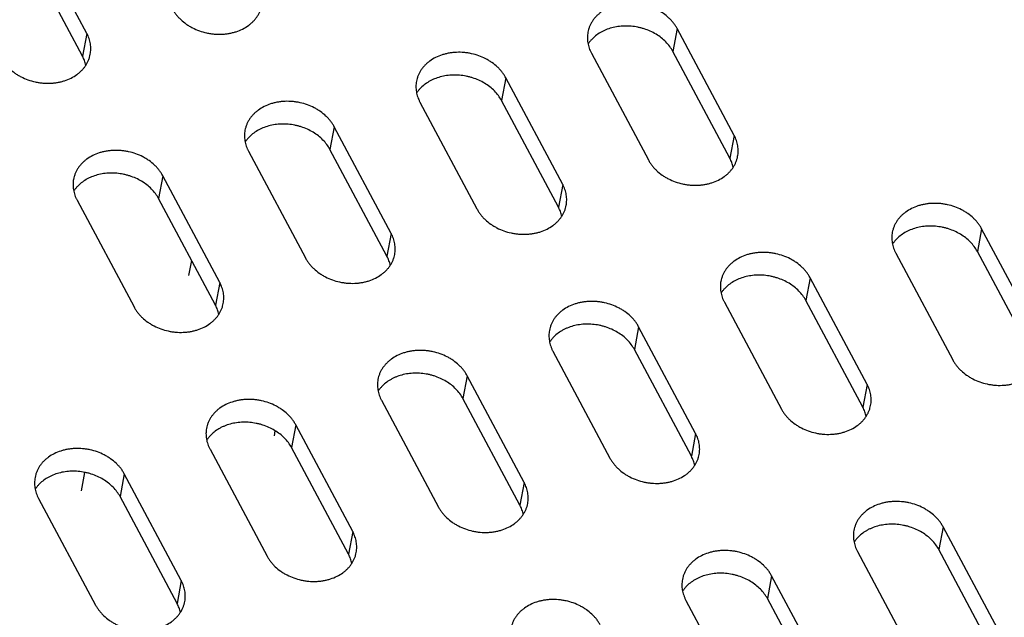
# Model space of a CAD drawing. Header units: millimetres. Extents: x 508 to 1261, y -60 to 468.
# Tile 16 of 49: x 953 to 974, y 78 to 91. Entities that reach past the tile are written whole.
import ezdxf

# ---------------------------------------------------------------- set-up
doc = ezdxf.new("R2010")
doc.units = ezdxf.units.MM
doc.header["$LTSCALE"] = 16.335
doc.layers.get('0').update_dxf_attribs({"linetype": 'CONTINUOUS'})
doc.layers.add('AXIS', color=7, linetype='CONTINUOUS')

msp = doc.modelspace()

# ---------------------------------------------------------------- linework, layer by layer
at = {"color": 7, "linetype": 'Continuous'}
for p, q in [((954.26739, 90.74698), (953.05954, 93.01028)), ((954.17756, 90.26478), (952.96971, 92.52808)), ((966.77932, 90.8475), (966.68949, 90.3653)), ((967.98717, 88.5842), (966.77932, 90.8475)), ((954.26739, 90.74698), (954.17756, 90.26478)), ((967.89734, 88.102), (966.68949, 90.3653)), ((964.96241, 90.32779), (966.17026, 88.06449)), ((963.1455, 89.80808), (963.05567, 89.32588)), ((964.35335, 87.54478), (963.1455, 89.80808)), ((964.26352, 87.06258), (963.05567, 89.32588)), ((961.32859, 89.28837), (962.53645, 87.02507)), ((959.51168, 88.76866), (959.42185, 88.28646)), ((960.71954, 86.50537), (959.51168, 88.76866)), ((967.98717, 88.5842), (967.89734, 88.102)), ((960.6297, 86.02317), (959.42185, 88.28646)), ((957.69477, 88.24896), (958.90263, 85.98566)), ((955.87786, 87.72925), (955.78803, 87.24705)), ((957.08572, 85.46595), (955.87786, 87.72925)), ((964.35335, 87.54478), (964.26352, 87.06258)), ((956.99589, 84.98375), (955.78803, 87.24705)), ((954.06095, 87.20954), (955.26881, 84.94624)), ((973.23146, 86.60588), (973.14163, 86.12368)), ((974.43932, 84.34258), (973.23146, 86.60588)), ((960.71954, 86.50537), (960.6297, 86.02317)), ((971.41455, 86.08617), (972.62241, 83.82287)), ((974.34948, 83.86038), (973.14163, 86.12368)), ((969.59764, 85.56647), (969.50781, 85.08427)), ((970.8055, 83.30317), (969.59764, 85.56647)), ((957.08572, 85.46595), (956.99589, 84.98375)), ((967.78074, 85.04676), (968.98859, 82.78346)), ((970.71567, 82.82097), (969.50781, 85.08427)), ((965.96383, 84.52705), (965.87399, 84.04485)), ((967.17168, 82.26375), (965.96383, 84.52705)), ((964.14692, 84.00734), (965.35477, 81.74404)), ((967.08185, 81.78155), (965.87399, 84.04485)), ((962.33001, 83.48763), (962.24018, 83.00543)), ((963.53786, 81.22434), (962.33001, 83.48763)), ((970.8055, 83.30317), (970.71567, 82.82097)), ((960.5131, 82.96793), (961.72095, 80.70463)), ((963.44803, 80.74214), (962.24018, 83.00543)), ((958.69619, 82.44822), (958.60636, 81.96602)), ((959.90404, 80.18492), (958.69619, 82.44822)), ((967.17168, 82.26375), (967.08185, 81.78155)), ((956.87928, 81.92851), (958.08713, 79.66521)), ((959.81421, 79.70272), (958.60636, 81.96602)), ((955.06237, 81.4088), (954.97254, 80.9266)), ((956.27022, 79.1455), (955.06237, 81.4088)), ((963.53786, 81.22434), (963.44803, 80.74214)), ((953.24546, 80.8891), (954.45331, 78.6258)), ((956.18039, 78.6633), (954.97254, 80.9266)), ((959.90404, 80.18492), (959.81421, 79.70272)), ((972.41597, 80.28544), (972.32614, 79.80324)), ((973.62382, 78.02214), (972.41597, 80.28544)), ((970.59906, 79.76573), (971.80691, 77.50243)), ((973.53399, 77.53994), (972.32614, 79.80324)), ((956.27022, 79.1455), (956.18039, 78.6633)), ((968.78215, 79.24602), (968.69232, 78.76382)), ((969.99, 76.98272), (968.78215, 79.24602)), ((966.96524, 78.72631), (968.17309, 76.46301)), ((969.90017, 76.50052), (968.69232, 78.76382))]:
    msp.add_line(p, q, dxfattribs=at)
for points, knots in [([(956.0843, 91.26669), (956.09521, 91.24624), (956.11908, 91.2059), (956.16019, 91.14806), (956.20669, 91.09269), (956.27603, 91.02206), (956.35445, 90.95844), (956.44005, 90.90271), (956.53152, 90.85168), (956.65344, 90.79893), (956.78185, 90.76205), (956.88728, 90.74238), (956.99347, 90.72949), (957.1002, 90.72678), (957.20564, 90.73451), (957.28308, 90.74541), (957.35864, 90.76138), (957.4554, 90.78903), (957.56934, 90.8353), (957.67297, 90.89755), (957.74657, 90.95556), (957.79639, 91.0024), (957.841, 91.05265), (957.88011, 91.10601), (957.91346, 91.16211), (957.94083, 91.22061), (957.96202, 91.2811), (957.97196, 91.32253), (957.97584, 91.3434)], [0, 0, 0, 0, 0.02943543, 0.05943917, 0.09001924, 0.12116875, 0.18503777, 0.21772038, 0.25081755, 0.31795782, 0.38591218, 0.42001077, 0.45406819, 0.52169721, 0.55514803, 0.58824854, 0.62093502, 0.65315224, 0.71596526, 0.77650986, 0.80595017, 0.83484561, 0.86323559, 0.89117509, 0.91873373, 0.94599408, 0.9730493, 1, 1, 1, 1]), ([(966.77932, 90.8475), (966.76841, 90.86794), (966.74454, 90.90829), (966.70344, 90.96612), (966.65693, 91.0215), (966.58759, 91.09213), (966.50917, 91.15574), (966.42357, 91.21147), (966.3321, 91.2625), (966.21019, 91.31526), (966.08177, 91.35213), (965.97634, 91.3718), (965.87015, 91.3847), (965.76342, 91.3874), (965.65799, 91.37967), (965.58055, 91.36877), (965.50498, 91.35281), (965.40822, 91.32515), (965.29428, 91.27888), (965.19065, 91.21664), (965.11706, 91.15863), (965.06723, 91.11179), (965.02262, 91.06153), (964.98351, 91.00818), (964.95016, 90.95207), (964.92279, 90.89358), (964.9016, 90.83309), (964.89167, 90.79165), (964.88778, 90.77079)], [0, 0, 0, 0, 0.02943543, 0.05943917, 0.09001924, 0.12116875, 0.18503777, 0.21772038, 0.25081755, 0.31795782, 0.38591218, 0.42001077, 0.45406819, 0.52169721, 0.55514803, 0.58824854, 0.62093502, 0.65315224, 0.71596526, 0.77650986, 0.80595017, 0.83484561, 0.86323559, 0.89117509, 0.91873373, 0.94599408, 0.9730493, 1, 1, 1, 1]), ([(966.68949, 90.3653), (966.67021, 90.40142), (966.62522, 90.47195), (966.54213, 90.5685), (966.44398, 90.65576), (966.33274, 90.73202), (966.21061, 90.79581), (966.102, 90.83746), (966.01197, 90.86354), (965.9202, 90.88464), (965.80374, 90.90134), (965.68652, 90.9049), (965.5937, 90.89972), (965.50292, 90.88933), (965.39274, 90.86674), (965.28754, 90.83113), (965.20849, 90.79528), (965.13447, 90.75544), (965.04951, 90.69756), (964.97534, 90.62868), (964.92448, 90.56846), (964.90195, 90.53681), (964.89145, 90.52066)], [0, 0, 0, 0, 0.05821293, 0.11840556, 0.18052557, 0.24437886, 0.309654, 0.37594966, 0.40935034, 0.44282931, 0.50974524, 0.57622482, 0.60916495, 0.64182233, 0.70606282, 0.76863765, 0.79924196, 0.82935613, 0.88805847, 0.94484639, 0.97261179, 1, 1, 1, 1]), ([(954.34202, 90.30398), (954.34542, 90.32221), (954.3506, 90.35905), (954.35342, 90.4149), (954.35131, 90.47111), (954.34427, 90.52739), (954.33233, 90.58346), (954.31556, 90.63904), (954.29406, 90.69385), (954.27676, 90.72942), (954.26739, 90.74698)], [0, 0, 0, 0, 0.12151528, 0.24339115, 0.36597792, 0.48960598, 0.6145771, 0.74115739, 0.86957174, 1, 1, 1, 1]), ([(964.88778, 90.77079), (964.88438, 90.75256), (964.87921, 90.71571), (964.87638, 90.65986), (964.87849, 90.60366), (964.88554, 90.54738), (964.89747, 90.49131), (964.91424, 90.43573), (964.93575, 90.38092), (964.95304, 90.34535), (964.96241, 90.32779)], [0, 0, 0, 0, 0.12151528, 0.24339115, 0.36597792, 0.48960598, 0.6145771, 0.74115739, 0.86957174, 1, 1, 1, 1]), ([(952.45048, 90.22727), (952.4614, 90.20682), (952.48526, 90.16648), (952.52637, 90.10865), (952.57287, 90.05327), (952.64221, 89.98264), (952.72063, 89.91903), (952.80623, 89.86329), (952.8977, 89.81227), (953.01962, 89.75951), (953.14804, 89.72264), (953.25346, 89.70297), (953.35965, 89.69007), (953.46638, 89.68737), (953.57182, 89.6951), (953.64926, 89.706), (953.72482, 89.72196), (953.82159, 89.74961), (953.93552, 89.79589), (954.03915, 89.85813), (954.11275, 89.91614), (954.16257, 89.96298), (954.20718, 90.01324), (954.24629, 90.06659), (954.27964, 90.1227), (954.30701, 90.18119), (954.3282, 90.24168), (954.33814, 90.28312), (954.34202, 90.30398)], [0, 0, 0, 0, 0.02943543, 0.05943917, 0.09001924, 0.12116875, 0.18503777, 0.21772038, 0.25081755, 0.31795782, 0.38591218, 0.42001077, 0.45406819, 0.52169721, 0.55514803, 0.58824854, 0.62093502, 0.65315224, 0.71596526, 0.77650986, 0.80595017, 0.83484561, 0.86323559, 0.89117509, 0.91873373, 0.94599408, 0.9730493, 1, 1, 1, 1]), ([(954.24854, 90.07192), (954.24154, 90.10508), (954.22231, 90.1713), (954.19394, 90.2341), (954.17756, 90.26478)], [0, 0, 0, 0, 0.49355029, 1, 1, 1, 1]), ([(963.1455, 89.80808), (963.13459, 89.82853), (963.11073, 89.86887), (963.06962, 89.92671), (963.02311, 89.98208), (962.95377, 90.05271), (962.87535, 90.11633), (962.78975, 90.17206), (962.69828, 90.22308), (962.57637, 90.27584), (962.44795, 90.31272), (962.34253, 90.33239), (962.23633, 90.34528), (962.1296, 90.34798), (962.02417, 90.34026), (961.94673, 90.32935), (961.87116, 90.31339), (961.7744, 90.28574), (961.66046, 90.23946), (961.55683, 90.17722), (961.48324, 90.11921), (961.43341, 90.07237), (961.3888, 90.02211), (961.34969, 89.96876), (961.31634, 89.91265), (961.28897, 89.85416), (961.26778, 89.79367), (961.25785, 89.75223), (961.25396, 89.73137)], [0, 0, 0, 0, 0.02943543, 0.05943917, 0.09001924, 0.12116875, 0.18503777, 0.21772038, 0.25081755, 0.31795782, 0.38591218, 0.42001077, 0.45406819, 0.52169721, 0.55514803, 0.58824854, 0.62093502, 0.65315224, 0.71596526, 0.77650986, 0.80595017, 0.83484561, 0.86323559, 0.89117509, 0.91873373, 0.94599408, 0.9730493, 1, 1, 1, 1]), ([(961.25396, 89.73137), (961.25056, 89.71314), (961.24539, 89.6763), (961.24256, 89.62045), (961.24467, 89.56424), (961.25172, 89.50796), (961.26365, 89.45189), (961.28042, 89.39631), (961.30193, 89.3415), (961.31922, 89.30593), (961.32859, 89.28837)], [0, 0, 0, 0, 0.12151528, 0.24339115, 0.36597792, 0.48960598, 0.6145771, 0.74115739, 0.86957174, 1, 1, 1, 1]), ([(963.05567, 89.32588), (963.03639, 89.36201), (962.9914, 89.43254), (962.90832, 89.52908), (962.81016, 89.61635), (962.69892, 89.69261), (962.57679, 89.7564), (962.46818, 89.79805), (962.37815, 89.82413), (962.28638, 89.84523), (962.16993, 89.86192), (962.0527, 89.86548), (961.95989, 89.8603), (961.8691, 89.84992), (961.75892, 89.82732), (961.65372, 89.79171), (961.57467, 89.75587), (961.50065, 89.71603), (961.41569, 89.65815), (961.34152, 89.58927), (961.29067, 89.52905), (961.26813, 89.4974), (961.25763, 89.48124)], [0, 0, 0, 0, 0.05821293, 0.11840556, 0.18052557, 0.24437886, 0.309654, 0.37594966, 0.40935034, 0.44282931, 0.50974524, 0.57622482, 0.60916495, 0.64182233, 0.70606282, 0.76863765, 0.79924196, 0.82935613, 0.88805847, 0.94484639, 0.97261179, 1, 1, 1, 1]), ([(959.51168, 88.76866), (959.50077, 88.78911), (959.47691, 88.82946), (959.4358, 88.88729), (959.38929, 88.94267), (959.31996, 89.0133), (959.24154, 89.07691), (959.15593, 89.13264), (959.06447, 89.18367), (958.94255, 89.23643), (958.81413, 89.2733), (958.70871, 89.29297), (958.60251, 89.30587), (958.49578, 89.30857), (958.39035, 89.30084), (958.31291, 89.28994), (958.23734, 89.27398), (958.14058, 89.24632), (958.02664, 89.20005), (957.92301, 89.13781), (957.84942, 89.07979), (957.7996, 89.03296), (957.75498, 88.9827), (957.71587, 88.92934), (957.68252, 88.87324), (957.65516, 88.81475), (957.63396, 88.75426), (957.62403, 88.71282), (957.62014, 88.69196)], [0, 0, 0, 0, 0.02943543, 0.05943917, 0.09001924, 0.12116875, 0.18503777, 0.21772038, 0.25081755, 0.31795782, 0.38591218, 0.42001077, 0.45406819, 0.52169721, 0.55514803, 0.58824854, 0.62093502, 0.65315224, 0.71596526, 0.77650986, 0.80595017, 0.83484561, 0.86323559, 0.89117509, 0.91873373, 0.94599408, 0.9730493, 1, 1, 1, 1]), ([(957.62014, 88.69196), (957.61675, 88.67372), (957.61157, 88.63688), (957.60874, 88.58103), (957.61086, 88.52482), (957.6179, 88.46855), (957.62984, 88.41248), (957.6466, 88.3569), (957.66811, 88.30209), (957.6854, 88.26652), (957.69477, 88.24896)], [0, 0, 0, 0, 0.12151528, 0.24339115, 0.36597792, 0.48960598, 0.6145771, 0.74115739, 0.86957174, 1, 1, 1, 1]), ([(959.42185, 88.28646), (959.40257, 88.32259), (959.35758, 88.39312), (959.2745, 88.48967), (959.17634, 88.57693), (959.0651, 88.65319), (958.94297, 88.71698), (958.83436, 88.75863), (958.74434, 88.78471), (958.65257, 88.80581), (958.53611, 88.82251), (958.41888, 88.82607), (958.32607, 88.82089), (958.23528, 88.8105), (958.1251, 88.78791), (958.0199, 88.7523), (957.94085, 88.71645), (957.86683, 88.67661), (957.78187, 88.61873), (957.7077, 88.54985), (957.65685, 88.48963), (957.63431, 88.45798), (957.62381, 88.44183)], [0, 0, 0, 0, 0.05821293, 0.11840556, 0.18052557, 0.24437886, 0.309654, 0.37594966, 0.40935034, 0.44282931, 0.50974524, 0.57622482, 0.60916495, 0.64182233, 0.70606282, 0.76863765, 0.79924196, 0.82935613, 0.88805847, 0.94484639, 0.97261179, 1, 1, 1, 1]), ([(968.0618, 88.1412), (968.0652, 88.15943), (968.07038, 88.19627), (968.0732, 88.25212), (968.07109, 88.30833), (968.06405, 88.36461), (968.05211, 88.42068), (968.03534, 88.47626), (968.01384, 88.53107), (967.99654, 88.56664), (967.98717, 88.5842)], [0, 0, 0, 0, 0.12151528, 0.24339115, 0.36597792, 0.48960598, 0.6145771, 0.74115739, 0.86957174, 1, 1, 1, 1]), ([(955.87786, 87.72925), (955.86695, 87.7497), (955.84309, 87.79004), (955.80198, 87.84788), (955.75547, 87.90325), (955.68614, 87.97388), (955.60772, 88.03749), (955.52212, 88.09323), (955.43065, 88.14425), (955.30873, 88.19701), (955.18031, 88.23389), (955.07489, 88.25355), (954.96869, 88.26645), (954.86196, 88.26915), (954.75653, 88.26143), (954.67909, 88.25052), (954.60352, 88.23456), (954.50676, 88.20691), (954.39282, 88.16063), (954.28919, 88.09839), (954.2156, 88.04038), (954.16578, 87.99354), (954.12116, 87.94328), (954.08205, 87.88993), (954.0487, 87.83382), (954.02134, 87.77533), (954.00014, 87.71484), (953.99021, 87.6734), (953.98632, 87.65254)], [0, 0, 0, 0, 0.02943543, 0.05943917, 0.09001924, 0.12116875, 0.18503777, 0.21772038, 0.25081755, 0.31795782, 0.38591218, 0.42001077, 0.45406819, 0.52169721, 0.55514803, 0.58824854, 0.62093502, 0.65315224, 0.71596526, 0.77650986, 0.80595017, 0.83484561, 0.86323559, 0.89117509, 0.91873373, 0.94599408, 0.9730493, 1, 1, 1, 1]), ([(966.17026, 88.06449), (966.18118, 88.04404), (966.20504, 88.0037), (966.24615, 87.94586), (966.29265, 87.89049), (966.36199, 87.81986), (966.44041, 87.75624), (966.52601, 87.70051), (966.61748, 87.64948), (966.7394, 87.59673), (966.86782, 87.55985), (966.97324, 87.54018), (967.07943, 87.52729), (967.18616, 87.52459), (967.2916, 87.53231), (967.36904, 87.54321), (967.44461, 87.55918), (967.54137, 87.58683), (967.65531, 87.63311), (967.75894, 87.69535), (967.83253, 87.75336), (967.88235, 87.8002), (967.92696, 87.85046), (967.96607, 87.90381), (967.99942, 87.95991), (968.02679, 88.01841), (968.04799, 88.0789), (968.05792, 88.12034), (968.0618, 88.1412)], [0, 0, 0, 0, 0.02943543, 0.05943917, 0.09001924, 0.12116875, 0.18503777, 0.21772038, 0.25081755, 0.31795782, 0.38591218, 0.42001077, 0.45406819, 0.52169721, 0.55514803, 0.58824854, 0.62093502, 0.65315224, 0.71596526, 0.77650986, 0.80595017, 0.83484561, 0.86323559, 0.89117509, 0.91873373, 0.94599408, 0.9730493, 1, 1, 1, 1]), ([(967.96832, 87.90914), (967.96133, 87.9423), (967.94209, 88.00851), (967.91372, 88.07131), (967.89734, 88.102)], [0, 0, 0, 0, 0.49355029, 1, 1, 1, 1]), ([(953.98632, 87.65254), (953.98293, 87.63431), (953.97775, 87.59747), (953.97492, 87.54162), (953.97704, 87.48541), (953.98408, 87.42913), (953.99602, 87.37306), (954.01278, 87.31748), (954.03429, 87.26267), (954.05158, 87.2271), (954.06095, 87.20954)], [0, 0, 0, 0, 0.12151528, 0.24339115, 0.36597792, 0.48960598, 0.6145771, 0.74115739, 0.86957174, 1, 1, 1, 1]), ([(955.78803, 87.24705), (955.76875, 87.28318), (955.72376, 87.35371), (955.64068, 87.45025), (955.54253, 87.53751), (955.43128, 87.61377), (955.30915, 87.67757), (955.20054, 87.71921), (955.11052, 87.74529), (955.01875, 87.76639), (954.90229, 87.78309), (954.78506, 87.78665), (954.69225, 87.78147), (954.60146, 87.77108), (954.49128, 87.74849), (954.38608, 87.71288), (954.30704, 87.67703), (954.23301, 87.6372), (954.14805, 87.57932), (954.07388, 87.51044), (954.02303, 87.45022), (954.00049, 87.41857), (953.98999, 87.40241)], [0, 0, 0, 0, 0.05821293, 0.11840556, 0.18052557, 0.24437886, 0.309654, 0.37594966, 0.40935034, 0.44282931, 0.50974524, 0.57622482, 0.60916495, 0.64182233, 0.70606282, 0.76863765, 0.79924196, 0.82935613, 0.88805847, 0.94484639, 0.97261179, 1, 1, 1, 1]), ([(964.42799, 87.10178), (964.43138, 87.12001), (964.43656, 87.15685), (964.43939, 87.21271), (964.43727, 87.26891), (964.43023, 87.32519), (964.41829, 87.38126), (964.40153, 87.43684), (964.38002, 87.49165), (964.36273, 87.52722), (964.35335, 87.54478)], [0, 0, 0, 0, 0.12151528, 0.24339115, 0.36597792, 0.48960598, 0.6145771, 0.74115739, 0.86957174, 1, 1, 1, 1]), ([(962.53645, 87.02507), (962.54736, 87.00463), (962.57122, 86.96428), (962.61233, 86.90645), (962.65883, 86.85107), (962.72817, 86.78044), (962.80659, 86.71683), (962.89219, 86.6611), (962.98366, 86.61007), (963.10558, 86.55731), (963.234, 86.52044), (963.33942, 86.50077), (963.44562, 86.48787), (963.55235, 86.48517), (963.65778, 86.4929), (963.73522, 86.5038), (963.81079, 86.51976), (963.90755, 86.54741), (964.02149, 86.59369), (964.12512, 86.65593), (964.19871, 86.71394), (964.24853, 86.76078), (964.29314, 86.81104), (964.33226, 86.86439), (964.36561, 86.9205), (964.39297, 86.97899), (964.41417, 87.03948), (964.4241, 87.08092), (964.42799, 87.10178)], [0, 0, 0, 0, 0.02943543, 0.05943917, 0.09001924, 0.12116875, 0.18503777, 0.21772038, 0.25081755, 0.31795782, 0.38591218, 0.42001077, 0.45406819, 0.52169721, 0.55514803, 0.58824854, 0.62093502, 0.65315224, 0.71596526, 0.77650986, 0.80595017, 0.83484561, 0.86323559, 0.89117509, 0.91873373, 0.94599408, 0.9730493, 1, 1, 1, 1]), ([(964.3345, 86.86972), (964.32751, 86.90289), (964.30827, 86.9691), (964.2799, 87.0319), (964.26352, 87.06258)], [0, 0, 0, 0, 0.49355029, 1, 1, 1, 1]), ([(973.23146, 86.60588), (973.22055, 86.62633), (973.19669, 86.66667), (973.15558, 86.72451), (973.10907, 86.77988), (973.03974, 86.85051), (972.96132, 86.91413), (972.87571, 86.96986), (972.78425, 87.02089), (972.66233, 87.07364), (972.53391, 87.11052), (972.42849, 87.13019), (972.32229, 87.14308), (972.21556, 87.14579), (972.11013, 87.13806), (972.03269, 87.12716), (971.95712, 87.11119), (971.86036, 87.08354), (971.74642, 87.03727), (971.64279, 86.97502), (971.5692, 86.91701), (971.51938, 86.87017), (971.47476, 86.81992), (971.43565, 86.76656), (971.4023, 86.71046), (971.37494, 86.65196), (971.35374, 86.59147), (971.34381, 86.55004), (971.33992, 86.52917)], [0, 0, 0, 0, 0.02943543, 0.05943917, 0.09001924, 0.12116875, 0.18503777, 0.21772038, 0.25081755, 0.31795782, 0.38591218, 0.42001077, 0.45406819, 0.52169721, 0.55514803, 0.58824854, 0.62093502, 0.65315224, 0.71596526, 0.77650986, 0.80595017, 0.83484561, 0.86323559, 0.89117509, 0.91873373, 0.94599408, 0.9730493, 1, 1, 1, 1]), ([(973.14163, 86.12368), (973.12235, 86.15981), (973.07736, 86.23034), (972.99428, 86.32689), (972.89612, 86.41415), (972.78488, 86.49041), (972.66275, 86.5542), (972.55414, 86.59585), (972.46412, 86.62193), (972.37235, 86.64303), (972.25589, 86.65972), (972.13866, 86.66328), (972.04585, 86.65811), (971.95506, 86.64772), (971.84488, 86.62512), (971.73968, 86.58951), (971.66063, 86.55367), (971.58661, 86.51383), (971.50165, 86.45595), (971.42748, 86.38707), (971.37663, 86.32685), (971.35409, 86.2952), (971.34359, 86.27904)], [0, 0, 0, 0, 0.05821293, 0.11840556, 0.18052557, 0.24437886, 0.309654, 0.37594966, 0.40935034, 0.44282931, 0.50974524, 0.57622482, 0.60916495, 0.64182233, 0.70606282, 0.76863765, 0.79924196, 0.82935613, 0.88805847, 0.94484639, 0.97261179, 1, 1, 1, 1]), ([(960.79417, 86.06237), (960.79756, 86.0806), (960.80274, 86.11744), (960.80557, 86.17329), (960.80345, 86.2295), (960.79641, 86.28578), (960.78447, 86.34185), (960.76771, 86.39743), (960.7462, 86.45224), (960.72891, 86.48781), (960.71954, 86.50537)], [0, 0, 0, 0, 0.12151528, 0.24339115, 0.36597792, 0.48960598, 0.6145771, 0.74115739, 0.86957174, 1, 1, 1, 1]), ([(971.33992, 86.52917), (971.33653, 86.51094), (971.33135, 86.4741), (971.32852, 86.41825), (971.33064, 86.36204), (971.33768, 86.30576), (971.34962, 86.24969), (971.36638, 86.19411), (971.38789, 86.1393), (971.40518, 86.10373), (971.41455, 86.08617)], [0, 0, 0, 0, 0.12151528, 0.24339115, 0.36597792, 0.48960598, 0.6145771, 0.74115739, 0.86957174, 1, 1, 1, 1]), ([(958.90263, 85.98566), (958.91354, 85.96521), (958.9374, 85.92487), (958.97851, 85.86703), (959.02502, 85.81166), (959.09435, 85.74103), (959.17277, 85.67741), (959.25837, 85.62168), (959.34984, 85.57065), (959.47176, 85.5179), (959.60018, 85.48102), (959.7056, 85.46135), (959.8118, 85.44846), (959.91853, 85.44575), (960.02396, 85.45348), (960.1014, 85.46438), (960.17697, 85.48035), (960.27373, 85.508), (960.38767, 85.55427), (960.4913, 85.61652), (960.56489, 85.67453), (960.61471, 85.72137), (960.65933, 85.77162), (960.69844, 85.82498), (960.73179, 85.88108), (960.75915, 85.93958), (960.78035, 86.00007), (960.79028, 86.0415), (960.79417, 86.06237)], [0, 0, 0, 0, 0.02943543, 0.05943917, 0.09001924, 0.12116875, 0.18503777, 0.21772038, 0.25081755, 0.31795782, 0.38591218, 0.42001077, 0.45406819, 0.52169721, 0.55514803, 0.58824854, 0.62093502, 0.65315224, 0.71596526, 0.77650986, 0.80595017, 0.83484561, 0.86323559, 0.89117509, 0.91873373, 0.94599408, 0.9730493, 1, 1, 1, 1]), ([(960.70068, 85.8303), (960.69369, 85.86347), (960.67445, 85.92968), (960.64608, 85.99248), (960.6297, 86.02317)], [0, 0, 0, 0, 0.49355029, 1, 1, 1, 1]), ([(969.59764, 85.56647), (969.58673, 85.58691), (969.56287, 85.62726), (969.52176, 85.68509), (969.47526, 85.74047), (969.40592, 85.8111), (969.3275, 85.87471), (969.2419, 85.93044), (969.15043, 85.98147), (969.02851, 86.03423), (968.90009, 86.0711), (968.79467, 86.09077), (968.68847, 86.10367), (968.58174, 86.10637), (968.47631, 86.09864), (968.39887, 86.08774), (968.3233, 86.07178), (968.22654, 86.04412), (968.1126, 85.99785), (968.00897, 85.93561), (967.93538, 85.8776), (967.88556, 85.83076), (967.84095, 85.7805), (967.80183, 85.72715), (967.76848, 85.67104), (967.74112, 85.61255), (967.71992, 85.55206), (967.70999, 85.51062), (967.7061, 85.48976)], [0, 0, 0, 0, 0.02943543, 0.05943917, 0.09001924, 0.12116875, 0.18503777, 0.21772038, 0.25081755, 0.31795782, 0.38591218, 0.42001077, 0.45406819, 0.52169721, 0.55514803, 0.58824854, 0.62093502, 0.65315224, 0.71596526, 0.77650986, 0.80595017, 0.83484561, 0.86323559, 0.89117509, 0.91873373, 0.94599408, 0.9730493, 1, 1, 1, 1]), ([(969.50781, 85.08427), (969.48853, 85.12039), (969.44354, 85.19092), (969.36046, 85.28747), (969.26231, 85.37473), (969.15106, 85.45099), (969.02893, 85.51478), (968.92032, 85.55643), (968.8303, 85.58251), (968.73853, 85.60361), (968.62207, 85.62031), (968.50484, 85.62387), (968.41203, 85.61869), (968.32124, 85.6083), (968.21106, 85.58571), (968.10586, 85.5501), (968.02682, 85.51425), (967.95279, 85.47441), (967.86783, 85.41653), (967.79366, 85.34765), (967.74281, 85.28743), (967.72027, 85.25578), (967.70977, 85.23963)], [0, 0, 0, 0, 0.05821293, 0.11840556, 0.18052557, 0.24437886, 0.309654, 0.37594966, 0.40935034, 0.44282931, 0.50974524, 0.57622482, 0.60916495, 0.64182233, 0.70606282, 0.76863765, 0.79924196, 0.82935613, 0.88805847, 0.94484639, 0.97261179, 1, 1, 1, 1]), ([(957.16035, 85.02295), (957.16374, 85.04118), (957.16892, 85.07802), (957.17175, 85.13387), (957.16963, 85.19008), (957.16259, 85.24636), (957.15065, 85.30243), (957.13389, 85.35801), (957.11238, 85.41282), (957.09509, 85.44839), (957.08572, 85.46595)], [0, 0, 0, 0, 0.12151528, 0.24339115, 0.36597792, 0.48960598, 0.6145771, 0.74115739, 0.86957174, 1, 1, 1, 1]), ([(967.7061, 85.48976), (967.70271, 85.47153), (967.69753, 85.43468), (967.6947, 85.37883), (967.69682, 85.32263), (967.70386, 85.26635), (967.7158, 85.21028), (967.73256, 85.1547), (967.75407, 85.09989), (967.77136, 85.06432), (967.78074, 85.04676)], [0, 0, 0, 0, 0.12151528, 0.24339115, 0.36597792, 0.48960598, 0.6145771, 0.74115739, 0.86957174, 1, 1, 1, 1]), ([(955.26881, 84.94624), (955.27972, 84.92579), (955.30358, 84.88545), (955.34469, 84.82762), (955.3912, 84.77224), (955.46053, 84.70161), (955.53895, 84.638), (955.62456, 84.58226), (955.71603, 84.53124), (955.83794, 84.47848), (955.96636, 84.44161), (956.07178, 84.42194), (956.17798, 84.40904), (956.28471, 84.40634), (956.39014, 84.41407), (956.46758, 84.42497), (956.54315, 84.44093), (956.63991, 84.46858), (956.75385, 84.51486), (956.85748, 84.5771), (956.93107, 84.63511), (956.98089, 84.68195), (957.02551, 84.73221), (957.06462, 84.78556), (957.09797, 84.84167), (957.12533, 84.90016), (957.14653, 84.96065), (957.15646, 85.00209), (957.16035, 85.02295)], [0, 0, 0, 0, 0.02943543, 0.05943917, 0.09001924, 0.12116875, 0.18503777, 0.21772038, 0.25081755, 0.31795782, 0.38591218, 0.42001077, 0.45406819, 0.52169721, 0.55514803, 0.58824854, 0.62093502, 0.65315224, 0.71596526, 0.77650986, 0.80595017, 0.83484561, 0.86323559, 0.89117509, 0.91873373, 0.94599408, 0.9730493, 1, 1, 1, 1]), ([(957.06686, 84.79089), (957.05987, 84.82405), (957.04064, 84.89027), (957.01226, 84.95307), (956.99589, 84.98375)], [0, 0, 0, 0, 0.49355029, 1, 1, 1, 1]), ([(965.96383, 84.52705), (965.95291, 84.5475), (965.92905, 84.58784), (965.88794, 84.64568), (965.84144, 84.70105), (965.7721, 84.77168), (965.69368, 84.8353), (965.60808, 84.89103), (965.51661, 84.94205), (965.39469, 84.99481), (965.26627, 85.03169), (965.16085, 85.05136), (965.05466, 85.06425), (964.94792, 85.06695), (964.84249, 85.05923), (964.76505, 85.04832), (964.68948, 85.03236), (964.59272, 85.00471), (964.47878, 84.95843), (964.37515, 84.89619), (964.30156, 84.83818), (964.25174, 84.79134), (964.20713, 84.74108), (964.16801, 84.68773), (964.13466, 84.63162), (964.1073, 84.57313), (964.0861, 84.51264), (964.07617, 84.4712), (964.07229, 84.45034)], [0, 0, 0, 0, 0.02943543, 0.05943917, 0.09001924, 0.12116875, 0.18503777, 0.21772038, 0.25081755, 0.31795782, 0.38591218, 0.42001077, 0.45406819, 0.52169721, 0.55514803, 0.58824854, 0.62093502, 0.65315224, 0.71596526, 0.77650986, 0.80595017, 0.83484561, 0.86323559, 0.89117509, 0.91873373, 0.94599408, 0.9730493, 1, 1, 1, 1]), ([(965.87399, 84.04485), (965.85471, 84.08098), (965.80973, 84.15151), (965.72664, 84.24805), (965.62849, 84.33532), (965.51724, 84.41158), (965.39512, 84.47537), (965.2865, 84.51702), (965.19648, 84.5431), (965.10471, 84.5642), (964.98825, 84.58089), (964.87103, 84.58445), (964.77821, 84.57927), (964.68742, 84.56889), (964.57724, 84.54629), (964.47204, 84.51068), (964.393, 84.47484), (964.31897, 84.435), (964.23401, 84.37712), (964.15984, 84.30824), (964.10899, 84.24802), (964.08645, 84.21637), (964.07596, 84.20021)], [0, 0, 0, 0, 0.05821293, 0.11840556, 0.18052557, 0.24437886, 0.309654, 0.37594966, 0.40935034, 0.44282931, 0.50974524, 0.57622482, 0.60916495, 0.64182233, 0.70606282, 0.76863765, 0.79924196, 0.82935613, 0.88805847, 0.94484639, 0.97261179, 1, 1, 1, 1]), ([(964.07229, 84.45034), (964.06889, 84.43211), (964.06371, 84.39527), (964.06089, 84.33942), (964.063, 84.28321), (964.07004, 84.22693), (964.08198, 84.17086), (964.09875, 84.11528), (964.12025, 84.06047), (964.13754, 84.0249), (964.14692, 84.00734)], [0, 0, 0, 0, 0.12151528, 0.24339115, 0.36597792, 0.48960598, 0.6145771, 0.74115739, 0.86957174, 1, 1, 1, 1]), ([(962.33001, 83.48763), (962.31909, 83.50808), (962.29523, 83.54843), (962.25412, 83.60626), (962.20762, 83.66164), (962.13828, 83.73227), (962.05986, 83.79588), (961.97426, 83.85161), (961.88279, 83.90264), (961.76087, 83.9554), (961.63245, 83.99227), (961.52703, 84.01194), (961.42084, 84.02484), (961.31411, 84.02754), (961.20867, 84.01981), (961.13123, 84.00891), (961.05567, 83.99295), (960.9589, 83.96529), (960.84497, 83.91902), (960.74134, 83.85678), (960.66774, 83.79876), (960.61792, 83.75193), (960.57331, 83.70167), (960.5342, 83.64831), (960.50085, 83.59221), (960.47348, 83.53372), (960.45229, 83.47323), (960.44235, 83.43179), (960.43847, 83.41093)], [0, 0, 0, 0, 0.02943543, 0.05943917, 0.09001924, 0.12116875, 0.18503777, 0.21772038, 0.25081755, 0.31795782, 0.38591218, 0.42001077, 0.45406819, 0.52169721, 0.55514803, 0.58824854, 0.62093502, 0.65315224, 0.71596526, 0.77650986, 0.80595017, 0.83484561, 0.86323559, 0.89117509, 0.91873373, 0.94599408, 0.9730493, 1, 1, 1, 1]), ([(972.62241, 83.82287), (972.63332, 83.80243), (972.65718, 83.76208), (972.69829, 83.70425), (972.7448, 83.64887), (972.81413, 83.57824), (972.89255, 83.51463), (972.97816, 83.4589), (973.06962, 83.40787), (973.19154, 83.35511), (973.31996, 83.31824), (973.42538, 83.29857), (973.53158, 83.28567), (973.63831, 83.28297), (973.74374, 83.2907), (973.82118, 83.3016), (973.89675, 83.31756), (973.99351, 83.34522), (974.10745, 83.39149), (974.21108, 83.45373), (974.28467, 83.51175), (974.33449, 83.55858), (974.37911, 83.60884), (974.41822, 83.6622), (974.45157, 83.7183), (974.47893, 83.77679), (974.50013, 83.83728), (974.51006, 83.87872), (974.51395, 83.89958)], [0, 0, 0, 0, 0.02943543, 0.05943917, 0.09001924, 0.12116875, 0.18503777, 0.21772038, 0.25081755, 0.31795782, 0.38591218, 0.42001077, 0.45406819, 0.52169721, 0.55514803, 0.58824854, 0.62093502, 0.65315224, 0.71596526, 0.77650986, 0.80595017, 0.83484561, 0.86323559, 0.89117509, 0.91873373, 0.94599408, 0.9730493, 1, 1, 1, 1]), ([(962.24018, 83.00543), (962.22089, 83.04156), (962.17591, 83.11209), (962.09282, 83.20864), (961.99467, 83.2959), (961.88342, 83.37216), (961.7613, 83.43595), (961.65269, 83.4776), (961.56266, 83.50368), (961.47089, 83.52478), (961.35443, 83.54148), (961.23721, 83.54504), (961.14439, 83.53986), (961.0536, 83.52947), (960.94342, 83.50688), (960.83822, 83.47127), (960.75918, 83.43542), (960.68515, 83.39558), (960.60019, 83.3377), (960.52603, 83.26882), (960.47517, 83.2086), (960.45263, 83.17695), (960.44214, 83.1608)], [0, 0, 0, 0, 0.05821293, 0.11840556, 0.18052557, 0.24437886, 0.309654, 0.37594966, 0.40935034, 0.44282931, 0.50974524, 0.57622482, 0.60916495, 0.64182233, 0.70606282, 0.76863765, 0.79924196, 0.82935613, 0.88805847, 0.94484639, 0.97261179, 1, 1, 1, 1]), ([(960.43847, 83.41093), (960.43507, 83.39269), (960.42989, 83.35585), (960.42707, 83.3), (960.42918, 83.24379), (960.43622, 83.18752), (960.44816, 83.13145), (960.46493, 83.07587), (960.48643, 83.02106), (960.50373, 82.98549), (960.5131, 82.96793)], [0, 0, 0, 0, 0.12151528, 0.24339115, 0.36597792, 0.48960598, 0.6145771, 0.74115739, 0.86957174, 1, 1, 1, 1]), ([(970.88013, 82.86017), (970.88353, 82.8784), (970.8887, 82.91524), (970.89153, 82.97109), (970.88941, 83.0273), (970.88237, 83.08358), (970.87044, 83.13965), (970.85367, 83.19523), (970.83216, 83.25004), (970.81487, 83.28561), (970.8055, 83.30317)], [0, 0, 0, 0, 0.12151528, 0.24339115, 0.36597792, 0.48960598, 0.6145771, 0.74115739, 0.86957174, 1, 1, 1, 1]), ([(958.69619, 82.44822), (958.68528, 82.46867), (958.66141, 82.50901), (958.6203, 82.56685), (958.5738, 82.62222), (958.50446, 82.69285), (958.42604, 82.75646), (958.34044, 82.8122), (958.24897, 82.86322), (958.12705, 82.91598), (957.99864, 82.95286), (957.89321, 82.97252), (957.78702, 82.98542), (957.68029, 82.98812), (957.57485, 82.9804), (957.49741, 82.96949), (957.42185, 82.95353), (957.32509, 82.92588), (957.21115, 82.8796), (957.10752, 82.81736), (957.03392, 82.75935), (956.9841, 82.71251), (956.93949, 82.66225), (956.90038, 82.6089), (956.86703, 82.55279), (956.83966, 82.4943), (956.81847, 82.43381), (956.80853, 82.39237), (956.80465, 82.37151)], [0, 0, 0, 0, 0.02943543, 0.05943917, 0.09001924, 0.12116875, 0.18503777, 0.21772038, 0.25081755, 0.31795782, 0.38591218, 0.42001077, 0.45406819, 0.52169721, 0.55514803, 0.58824854, 0.62093502, 0.65315224, 0.71596526, 0.77650986, 0.80595017, 0.83484561, 0.86323559, 0.89117509, 0.91873373, 0.94599408, 0.9730493, 1, 1, 1, 1]), ([(968.98859, 82.78346), (968.9995, 82.76301), (969.02336, 82.72267), (969.06447, 82.66483), (969.11098, 82.60946), (969.18031, 82.53883), (969.25873, 82.47521), (969.34434, 82.41948), (969.43581, 82.36845), (969.55772, 82.3157), (969.68614, 82.27882), (969.79156, 82.25915), (969.89776, 82.24626), (970.00449, 82.24356), (970.10992, 82.25128), (970.18736, 82.26218), (970.26293, 82.27815), (970.35969, 82.3058), (970.47363, 82.35208), (970.57726, 82.41432), (970.65085, 82.47233), (970.70068, 82.51917), (970.74529, 82.56942), (970.7844, 82.62278), (970.81775, 82.67888), (970.84511, 82.73738), (970.86631, 82.79787), (970.87624, 82.83931), (970.88013, 82.86017)], [0, 0, 0, 0, 0.02943543, 0.05943917, 0.09001924, 0.12116875, 0.18503777, 0.21772038, 0.25081755, 0.31795782, 0.38591218, 0.42001077, 0.45406819, 0.52169721, 0.55514803, 0.58824854, 0.62093502, 0.65315224, 0.71596526, 0.77650986, 0.80595017, 0.83484561, 0.86323559, 0.89117509, 0.91873373, 0.94599408, 0.9730493, 1, 1, 1, 1]), ([(970.78664, 82.62811), (970.77965, 82.66127), (970.76042, 82.72748), (970.73204, 82.79028), (970.71567, 82.82097)], [0, 0, 0, 0, 0.49355029, 1, 1, 1, 1]), ([(958.60636, 81.96602), (958.58708, 82.00215), (958.54209, 82.07268), (958.459, 82.16922), (958.36085, 82.25648), (958.24961, 82.33274), (958.12748, 82.39654), (958.01887, 82.43818), (957.92884, 82.46426), (957.83707, 82.48536), (957.72061, 82.50206), (957.60339, 82.50562), (957.51057, 82.50044), (957.41978, 82.49005), (957.30961, 82.46746), (957.2044, 82.43185), (957.12536, 82.396), (957.05133, 82.35617), (956.96637, 82.29829), (956.89221, 82.22941), (956.84135, 82.16919), (956.81882, 82.13754), (956.80832, 82.12138)], [0, 0, 0, 0, 0.05821293, 0.11840556, 0.18052557, 0.24437886, 0.309654, 0.37594966, 0.40935034, 0.44282931, 0.50974524, 0.57622482, 0.60916495, 0.64182233, 0.70606282, 0.76863765, 0.79924196, 0.82935613, 0.88805847, 0.94484639, 0.97261179, 1, 1, 1, 1]), ([(956.80465, 82.37151), (956.80125, 82.35328), (956.79608, 82.31644), (956.79325, 82.26059), (956.79536, 82.20438), (956.80241, 82.1481), (956.81434, 82.09203), (956.83111, 82.03645), (956.85262, 81.98164), (956.86991, 81.94607), (956.87928, 81.92851)], [0, 0, 0, 0, 0.12151528, 0.24339115, 0.36597792, 0.48960598, 0.6145771, 0.74115739, 0.86957174, 1, 1, 1, 1]), ([(967.24631, 81.82075), (967.24971, 81.83898), (967.25488, 81.87582), (967.25771, 81.93168), (967.2556, 81.98788), (967.24855, 82.04416), (967.23662, 82.10023), (967.21985, 82.15581), (967.19834, 82.21062), (967.18105, 82.24619), (967.17168, 82.26375)], [0, 0, 0, 0, 0.12151528, 0.24339115, 0.36597792, 0.48960598, 0.6145771, 0.74115739, 0.86957174, 1, 1, 1, 1]), ([(955.06237, 81.4088), (955.05146, 81.42925), (955.02759, 81.46959), (954.98649, 81.52743), (954.93998, 81.58281), (954.87064, 81.65344), (954.79222, 81.71705), (954.70662, 81.77278), (954.61515, 81.82381), (954.49324, 81.87657), (954.36482, 81.91344), (954.25939, 81.93311), (954.1532, 81.94601), (954.04647, 81.94871), (953.94104, 81.94098), (953.8636, 81.93008), (953.78803, 81.91411), (953.69127, 81.88646), (953.57733, 81.84019), (953.4737, 81.77795), (953.40011, 81.71993), (953.35028, 81.67309), (953.30567, 81.62284), (953.26656, 81.56948), (953.23321, 81.51338), (953.20584, 81.45488), (953.18465, 81.3944), (953.17472, 81.35296), (953.17083, 81.33209)], [0, 0, 0, 0, 0.02943543, 0.05943917, 0.09001924, 0.12116875, 0.18503777, 0.21772038, 0.25081755, 0.31795782, 0.38591218, 0.42001077, 0.45406819, 0.52169721, 0.55514803, 0.58824854, 0.62093502, 0.65315224, 0.71596526, 0.77650986, 0.80595017, 0.83484561, 0.86323559, 0.89117509, 0.91873373, 0.94599408, 0.9730493, 1, 1, 1, 1]), ([(965.35477, 81.74404), (965.36568, 81.7236), (965.38954, 81.68325), (965.43065, 81.62542), (965.47716, 81.57004), (965.5465, 81.49941), (965.62492, 81.4358), (965.71052, 81.38007), (965.80199, 81.32904), (965.9239, 81.27628), (966.05232, 81.23941), (966.15775, 81.21974), (966.26394, 81.20684), (966.37067, 81.20414), (966.4761, 81.21187), (966.55354, 81.22277), (966.62911, 81.23873), (966.72587, 81.26638), (966.83981, 81.31266), (966.94344, 81.3749), (967.01703, 81.43291), (967.06686, 81.47975), (967.11147, 81.53001), (967.15058, 81.58336), (967.18393, 81.63947), (967.2113, 81.69796), (967.23249, 81.75845), (967.24242, 81.79989), (967.24631, 81.82075)], [0, 0, 0, 0, 0.02943543, 0.05943917, 0.09001924, 0.12116875, 0.18503777, 0.21772038, 0.25081755, 0.31795782, 0.38591218, 0.42001077, 0.45406819, 0.52169721, 0.55514803, 0.58824854, 0.62093502, 0.65315224, 0.71596526, 0.77650986, 0.80595017, 0.83484561, 0.86323559, 0.89117509, 0.91873373, 0.94599408, 0.9730493, 1, 1, 1, 1]), ([(967.15282, 81.58869), (967.14583, 81.62186), (967.1266, 81.68807), (967.09822, 81.75087), (967.08185, 81.78155)], [0, 0, 0, 0, 0.49355029, 1, 1, 1, 1]), ([(954.97254, 80.9266), (954.95326, 80.96273), (954.90827, 81.03326), (954.82518, 81.12981), (954.72703, 81.21707), (954.61579, 81.29333), (954.49366, 81.35712), (954.38505, 81.39877), (954.29502, 81.42485), (954.20325, 81.44595), (954.08679, 81.46265), (953.96957, 81.46621), (953.87675, 81.46103), (953.78597, 81.45064), (953.67579, 81.42805), (953.57059, 81.39244), (953.49154, 81.35659), (953.41752, 81.31675), (953.33256, 81.25887), (953.25839, 81.18999), (953.20754, 81.12977), (953.185, 81.09812), (953.1745, 81.08197)], [0, 0, 0, 0, 0.05821293, 0.11840556, 0.18052557, 0.24437886, 0.309654, 0.37594966, 0.40935034, 0.44282931, 0.50974524, 0.57622482, 0.60916495, 0.64182233, 0.70606282, 0.76863765, 0.79924196, 0.82935613, 0.88805847, 0.94484639, 0.97261179, 1, 1, 1, 1]), ([(953.17083, 81.33209), (953.16743, 81.31386), (953.16226, 81.27702), (953.15943, 81.22117), (953.16154, 81.16496), (953.16859, 81.10868), (953.18052, 81.05262), (953.19729, 80.99704), (953.2188, 80.94222), (953.23609, 80.90666), (953.24546, 80.8891)], [0, 0, 0, 0, 0.12151528, 0.24339115, 0.36597792, 0.48960598, 0.6145771, 0.74115739, 0.86957174, 1, 1, 1, 1]), ([(963.61249, 80.78134), (963.61589, 80.79957), (963.62106, 80.83641), (963.62389, 80.89226), (963.62178, 80.94847), (963.61473, 81.00475), (963.6028, 81.06082), (963.58603, 81.11639), (963.56452, 81.17121), (963.54723, 81.20677), (963.53786, 81.22434)], [0, 0, 0, 0, 0.12151528, 0.24339115, 0.36597792, 0.48960598, 0.6145771, 0.74115739, 0.86957174, 1, 1, 1, 1]), ([(961.72095, 80.70463), (961.73186, 80.68418), (961.75573, 80.64384), (961.79684, 80.586), (961.84334, 80.53063), (961.91268, 80.46), (961.9911, 80.39638), (962.0767, 80.34065), (962.16817, 80.28962), (962.29009, 80.23687), (962.4185, 80.19999), (962.52393, 80.18032), (962.63012, 80.16743), (962.73685, 80.16472), (962.84229, 80.17245), (962.91973, 80.18335), (962.99529, 80.19932), (963.09205, 80.22697), (963.20599, 80.27324), (963.30962, 80.33549), (963.38322, 80.3935), (963.43304, 80.44034), (963.47765, 80.49059), (963.51676, 80.54395), (963.55011, 80.60005), (963.57748, 80.65855), (963.59867, 80.71904), (963.60861, 80.76047), (963.61249, 80.78134)], [0, 0, 0, 0, 0.02943543, 0.05943917, 0.09001924, 0.12116875, 0.18503777, 0.21772038, 0.25081755, 0.31795782, 0.38591218, 0.42001077, 0.45406819, 0.52169721, 0.55514803, 0.58824854, 0.62093502, 0.65315224, 0.71596526, 0.77650986, 0.80595017, 0.83484561, 0.86323559, 0.89117509, 0.91873373, 0.94599408, 0.9730493, 1, 1, 1, 1]), ([(972.41597, 80.28544), (972.40506, 80.30588), (972.38119, 80.34623), (972.34009, 80.40406), (972.29358, 80.45944), (972.22424, 80.53007), (972.14582, 80.59368), (972.06022, 80.64941), (971.96875, 80.70044), (971.84684, 80.7532), (971.71842, 80.79007), (971.61299, 80.80974), (971.5068, 80.82264), (971.40007, 80.82534), (971.29463, 80.81761), (971.21719, 80.80671), (971.14163, 80.79075), (971.04487, 80.76309), (970.93093, 80.71682), (970.8273, 80.65458), (970.75371, 80.59657), (970.70388, 80.54973), (970.65927, 80.49947), (970.62016, 80.44612), (970.58681, 80.39001), (970.55944, 80.33152), (970.53825, 80.27103), (970.52832, 80.22959), (970.52443, 80.20873)], [0, 0, 0, 0, 0.02943543, 0.05943917, 0.09001924, 0.12116875, 0.18503777, 0.21772038, 0.25081755, 0.31795782, 0.38591218, 0.42001077, 0.45406819, 0.52169721, 0.55514803, 0.58824854, 0.62093502, 0.65315224, 0.71596526, 0.77650986, 0.80595017, 0.83484561, 0.86323559, 0.89117509, 0.91873373, 0.94599408, 0.9730493, 1, 1, 1, 1]), ([(963.51901, 80.54927), (963.51201, 80.58244), (963.49278, 80.64865), (963.4644, 80.71145), (963.44803, 80.74214)], [0, 0, 0, 0, 0.49355029, 1, 1, 1, 1]), ([(972.32614, 79.80324), (972.30686, 79.83936), (972.26187, 79.90989), (972.17878, 80.00644), (972.08063, 80.0937), (971.96939, 80.16996), (971.84726, 80.23375), (971.73865, 80.2754), (971.64862, 80.30148), (971.55685, 80.32258), (971.44039, 80.33928), (971.32317, 80.34284), (971.23035, 80.33766), (971.13957, 80.32727), (971.02939, 80.30468), (970.92418, 80.26907), (970.84514, 80.23322), (970.77112, 80.19338), (970.68616, 80.1355), (970.61199, 80.06662), (970.56113, 80.0064), (970.5386, 79.97475), (970.5281, 79.9586)], [0, 0, 0, 0, 0.05821293, 0.11840556, 0.18052557, 0.24437886, 0.309654, 0.37594966, 0.40935034, 0.44282931, 0.50974524, 0.57622482, 0.60916495, 0.64182233, 0.70606282, 0.76863765, 0.79924196, 0.82935613, 0.88805847, 0.94484639, 0.97261179, 1, 1, 1, 1]), ([(959.97867, 79.74192), (959.98207, 79.76015), (959.98725, 79.79699), (959.99007, 79.85284), (959.98796, 79.90905), (959.98091, 79.96533), (959.96898, 80.0214), (959.95221, 80.07698), (959.93071, 80.13179), (959.91341, 80.16736), (959.90404, 80.18492)], [0, 0, 0, 0, 0.12151528, 0.24339115, 0.36597792, 0.48960598, 0.6145771, 0.74115739, 0.86957174, 1, 1, 1, 1]), ([(970.52443, 80.20873), (970.52103, 80.1905), (970.51586, 80.15365), (970.51303, 80.0978), (970.51514, 80.0416), (970.52219, 79.98532), (970.53412, 79.92925), (970.55089, 79.87367), (970.5724, 79.81886), (970.58969, 79.78329), (970.59906, 79.76573)], [0, 0, 0, 0, 0.12151528, 0.24339115, 0.36597792, 0.48960598, 0.6145771, 0.74115739, 0.86957174, 1, 1, 1, 1]), ([(958.08713, 79.66521), (958.09805, 79.64476), (958.12191, 79.60442), (958.16302, 79.54659), (958.20952, 79.49121), (958.27886, 79.42058), (958.35728, 79.35697), (958.44288, 79.30123), (958.53435, 79.25021), (958.65627, 79.19745), (958.78469, 79.16058), (958.89011, 79.14091), (958.9963, 79.12801), (959.10303, 79.12531), (959.20847, 79.13304), (959.28591, 79.14394), (959.36147, 79.1599), (959.45824, 79.18755), (959.57217, 79.23383), (959.6758, 79.29607), (959.7494, 79.35408), (959.79922, 79.40092), (959.84383, 79.45118), (959.88294, 79.50453), (959.91629, 79.56064), (959.94366, 79.61913), (959.96485, 79.67962), (959.97479, 79.72106), (959.97867, 79.74192)], [0, 0, 0, 0, 0.02943543, 0.05943917, 0.09001924, 0.12116875, 0.18503777, 0.21772038, 0.25081755, 0.31795782, 0.38591218, 0.42001077, 0.45406819, 0.52169721, 0.55514803, 0.58824854, 0.62093502, 0.65315224, 0.71596526, 0.77650986, 0.80595017, 0.83484561, 0.86323559, 0.89117509, 0.91873373, 0.94599408, 0.9730493, 1, 1, 1, 1]), ([(968.78215, 79.24602), (968.77124, 79.26647), (968.74738, 79.30681), (968.70627, 79.36465), (968.65976, 79.42002), (968.59042, 79.49065), (968.512, 79.55427), (968.4264, 79.61), (968.33493, 79.66102), (968.21302, 79.71378), (968.0846, 79.75066), (967.97918, 79.77033), (967.87298, 79.78322), (967.76625, 79.78592), (967.66082, 79.7782), (967.58338, 79.76729), (967.50781, 79.75133), (967.41105, 79.72368), (967.29711, 79.6774), (967.19348, 79.61516), (967.11989, 79.55715), (967.07006, 79.51031), (967.02545, 79.46005), (966.98634, 79.4067), (966.95299, 79.35059), (966.92562, 79.2921), (966.90443, 79.23161), (966.8945, 79.19017), (966.89061, 79.16931)], [0, 0, 0, 0, 0.02943543, 0.05943917, 0.09001924, 0.12116875, 0.18503777, 0.21772038, 0.25081755, 0.31795782, 0.38591218, 0.42001077, 0.45406819, 0.52169721, 0.55514803, 0.58824854, 0.62093502, 0.65315224, 0.71596526, 0.77650986, 0.80595017, 0.83484561, 0.86323559, 0.89117509, 0.91873373, 0.94599408, 0.9730493, 1, 1, 1, 1]), ([(959.88519, 79.50986), (959.87819, 79.54302), (959.85896, 79.60924), (959.83059, 79.67204), (959.81421, 79.70272)], [0, 0, 0, 0, 0.49355029, 1, 1, 1, 1]), ([(968.69232, 78.76382), (968.67304, 78.79995), (968.62805, 78.87048), (968.54497, 78.96702), (968.44681, 79.05429), (968.33557, 79.13055), (968.21344, 79.19434), (968.10483, 79.23599), (968.0148, 79.26207), (967.92303, 79.28317), (967.80657, 79.29986), (967.68935, 79.30342), (967.59654, 79.29824), (967.50575, 79.28786), (967.39557, 79.26526), (967.29037, 79.22965), (967.21132, 79.19381), (967.1373, 79.15397), (967.05234, 79.09609), (966.97817, 79.02721), (966.92732, 78.96699), (966.90478, 78.93534), (966.89428, 78.91918)], [0, 0, 0, 0, 0.05821293, 0.11840556, 0.18052557, 0.24437886, 0.309654, 0.37594966, 0.40935034, 0.44282931, 0.50974524, 0.57622482, 0.60916495, 0.64182233, 0.70606282, 0.76863765, 0.79924196, 0.82935613, 0.88805847, 0.94484639, 0.97261179, 1, 1, 1, 1]), ([(956.34485, 78.70251), (956.34825, 78.72074), (956.35343, 78.75758), (956.35625, 78.81343), (956.35414, 78.86964), (956.3471, 78.92592), (956.33516, 78.98198), (956.31839, 79.03756), (956.29689, 79.09237), (956.2796, 79.12794), (956.27022, 79.1455)], [0, 0, 0, 0, 0.12151528, 0.24339115, 0.36597792, 0.48960598, 0.6145771, 0.74115739, 0.86957174, 1, 1, 1, 1]), ([(966.89061, 79.16931), (966.88721, 79.15108), (966.88204, 79.11424), (966.87921, 79.05839), (966.88132, 79.00218), (966.88837, 78.9459), (966.9003, 78.88983), (966.91707, 78.83425), (966.93858, 78.77944), (966.95587, 78.74387), (966.96524, 78.72631)], [0, 0, 0, 0, 0.12151528, 0.24339115, 0.36597792, 0.48960598, 0.6145771, 0.74115739, 0.86957174, 1, 1, 1, 1]), ([(954.45331, 78.6258), (954.46423, 78.60535), (954.48809, 78.56501), (954.5292, 78.50717), (954.5757, 78.45179), (954.64504, 78.38116), (954.72346, 78.31755), (954.80906, 78.26182), (954.90053, 78.21079), (955.02245, 78.15803), (955.15087, 78.12116), (955.25629, 78.10149), (955.36248, 78.08859), (955.46922, 78.08589), (955.57465, 78.09362), (955.65209, 78.10452), (955.72766, 78.12049), (955.82442, 78.14814), (955.93836, 78.19441), (956.04199, 78.25665), (956.11558, 78.31467), (956.1654, 78.36151), (956.21001, 78.41176), (956.24913, 78.46512), (956.28247, 78.52122), (956.30984, 78.57971), (956.33104, 78.6402), (956.34097, 78.68164), (956.34485, 78.70251)], [0, 0, 0, 0, 0.02943543, 0.05943917, 0.09001924, 0.12116875, 0.18503777, 0.21772038, 0.25081755, 0.31795782, 0.38591218, 0.42001077, 0.45406819, 0.52169721, 0.55514803, 0.58824854, 0.62093502, 0.65315224, 0.71596526, 0.77650986, 0.80595017, 0.83484561, 0.86323559, 0.89117509, 0.91873373, 0.94599408, 0.9730493, 1, 1, 1, 1]), ([(965.14833, 78.2066), (965.13742, 78.22705), (965.11356, 78.2674), (965.07245, 78.32523), (965.02594, 78.38061), (964.95661, 78.45124), (964.87819, 78.51485), (964.79258, 78.57058), (964.70111, 78.62161), (964.5792, 78.67437), (964.45078, 78.71124), (964.34536, 78.73091), (964.23916, 78.74381), (964.13243, 78.74651), (964.027, 78.73878), (963.94956, 78.72788), (963.87399, 78.71192), (963.77723, 78.68426), (963.66329, 78.63799), (963.55966, 78.57575), (963.48607, 78.51773), (963.43625, 78.4709), (963.39163, 78.42064), (963.35252, 78.36728), (963.31917, 78.31118), (963.29181, 78.25269), (963.27061, 78.1922), (963.26068, 78.15076), (963.25679, 78.1299)], [0, 0, 0, 0, 0.02943543, 0.05943917, 0.09001924, 0.12116875, 0.18503777, 0.21772038, 0.25081755, 0.31795782, 0.38591218, 0.42001077, 0.45406819, 0.52169721, 0.55514803, 0.58824854, 0.62093502, 0.65315224, 0.71596526, 0.77650986, 0.80595017, 0.83484561, 0.86323559, 0.89117509, 0.91873373, 0.94599408, 0.9730493, 1, 1, 1, 1]), ([(956.25137, 78.47044), (956.24438, 78.50361), (956.22514, 78.56982), (956.19677, 78.63262), (956.18039, 78.6633)], [0, 0, 0, 0, 0.49355029, 1, 1, 1, 1])]:
    msp.add_open_spline(points, degree=3, knots=knots, dxfattribs=at)
at = {"layer": 'AXIS', "color": 7, "linetype": 'Continuous'}
for p, q in [((956.43104, 85.6104), (956.49067, 85.93044)), ((958.24282, 82.21546), (958.2626, 82.3216)), ((954.15478, 81.04611), (954.22808, 81.4396))]:
    msp.add_line(p, q, dxfattribs=at)

doc.saveas('drawing.dxf')
